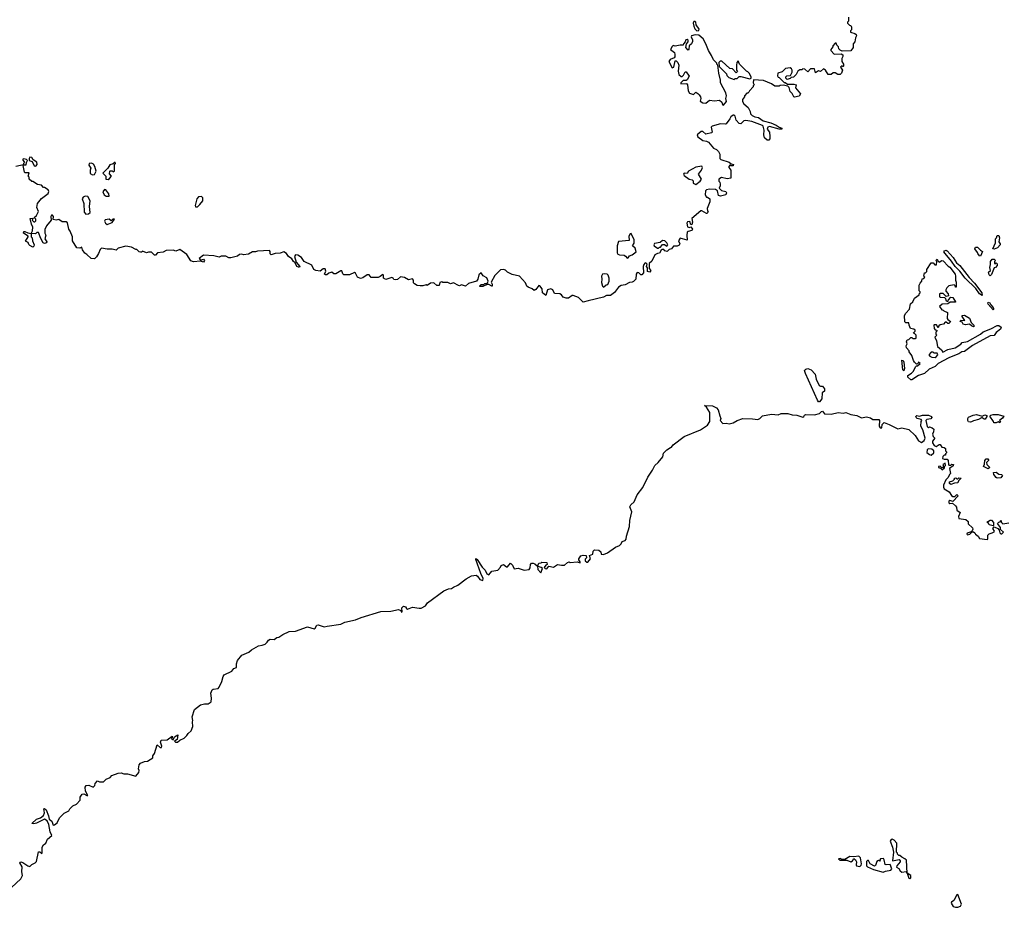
# Model space of a CAD drawing. Extents: x 2029662 to 2246637, y 225654 to 401419.
# Tile 15 of 256: x 2070372 to 2080409, y 291312 to 300360. Entities that reach past the tile are written whole.
import ezdxf

# ---------------------------------------------------------------- set-up
doc = ezdxf.new("R2010")
doc.units = 0

msp = doc.modelspace()

# ---------------------------------------------------------------- linework, layer by layer
at = {"layer": '0CON20XD'}
for points in [[(2078820, 300385), (2078820, 300345), (2078810, 300335), (2078810, 300325), (2078830, 300305), (2078845, 300300), (2078852, 300285), (2078852, 300258), (2078840, 300245), (2078842, 300232), (2078885, 300220), (2078898, 300208), (2078902, 300195), (2078892, 300175), (2078887, 300133), (2078870, 300115), (2078870, 300075), (2078845, 300042), (2078755, 300040), (2078735, 300050), (2078722, 300062), (2078720, 300085), (2078702, 300102), (2078695, 300120), (2078685, 300120), (2078660, 300095), (2078660, 300085), (2078640, 300055), (2078640, 300045), (2078675, 300010), (2078745, 300012), (2078762, 300002), (2078762, 299985), (2078752, 299965), (2078752, 299935), (2078770, 299905), (2078770, 299885), (2078765, 299880), (2078755, 299890), (2078740, 299875), (2078760, 299845), (2078750, 299815), (2078735, 299800), (2078713, 299803), (2078685, 299818), (2078665, 299818), (2078645, 299800), (2078615, 299800), (2078588, 299845), (2078565, 299858), (2078537, 299833), (2078515, 299840), (2078485, 299820), (2078475, 299860), (2078435, 299860), (2078405, 299830), (2078377, 299857), (2078355, 299858), (2078345, 299850), (2078325, 299850), (2078304, 299836), (2078288, 299802), (2078260, 299775), (2078235, 299770), (2078225, 299760), (2078195, 299750), (2078183, 299763), (2078182, 299778), (2078192, 299788), (2078228, 299792), (2078246, 299824), (2078248, 299845), (2078239, 299859), (2078225, 299868), (2078178, 299862), (2078143, 299827), (2078102, 299815), (2078097, 299787), (2078103, 299773), (2078115, 299770), (2078165, 299720), (2078175, 299720), (2078198, 299702), (2078265, 299702), (2078287, 299697), (2078280, 299665), (2078333, 299605), (2078318, 299582), (2078271, 299571), (2078263, 299573), (2078246, 299606), (2078225, 299628), (2078215, 299670), (2078202, 299682), (2078155, 299692), (2078125, 299690), (2078115, 299682), (2078071, 299681), (2078035, 299707), (2077955, 299740), (2077853, 299747), (2077848, 299718), (2077860, 299695), (2077850, 299685), (2077850, 299675), (2077810, 299635), (2077805, 299620), (2077795, 299610), (2077785, 299610), (2077760, 299585), (2077760, 299575), (2077740, 299545), (2077740, 299525), (2077753, 299503), (2077798, 299465), (2077820, 299425), (2077822, 299402), (2077840, 299385), (2077865, 299370), (2077902, 299362), (2077950, 299330), (2078030, 299310), (2078085, 299286), (2078113, 299263), (2078140, 299255), (2078140, 299245), (2078115, 299244), (2078015, 299271), (2077998, 299265), (2077992, 299245), (2078014, 299214), (2078020, 299170), (2078018, 299145), (2078008, 299132), (2077992, 299132), (2077966, 299156), (2077958, 299188), (2077961, 299235), (2077952, 299275), (2077945, 299282), (2077835, 299323), (2077775, 299332), (2077755, 299330), (2077735, 299310), (2077722, 299298), (2077705, 299302), (2077676, 299335), (2077665, 299378), (2077655, 299387), (2077645, 299387), (2077620, 299370), (2077612, 299348), (2077575, 299299), (2077564, 299294), (2077515, 299297), (2077430, 299275), (2077422, 299265), (2077430, 299215), (2077424, 299206), (2077365, 299193), (2077335, 299219), (2077319, 299221), (2077279, 299185), (2077286, 299165), (2077335, 299129), (2077375, 299121), (2077395, 299110), (2077445, 299050), (2077476, 299036), (2077496, 299016), (2077509, 298989), (2077510, 298945), (2077518, 298935), (2077605, 298907), (2077625, 298890), (2077650, 298885), (2077645, 298870), (2077625, 298870), (2077615, 298880), (2077602, 298865), (2077602, 298855), (2077622, 298825), (2077620, 298745), (2077585, 298738), (2077525, 298752), (2077498, 298735), (2077498, 298715), (2077508, 298705), (2077512, 298685), (2077512, 298665), (2077503, 298643), (2077525, 298620), (2077570, 298610), (2077578, 298595), (2077570, 298575), (2077515, 298562), (2077495, 298568), (2077484, 298614), (2077465, 298630), (2077405, 298634), (2077374, 298626), (2077364, 298616), (2077360, 298575), (2077372, 298552), (2077385, 298550), (2077408, 298535), (2077407, 298505), (2077380, 298435), (2077383, 298413), (2077390, 298405), (2077380, 298385), (2077373, 298383), (2077325, 298412), (2077315, 298412), (2077223, 298335), (2077231, 298295), (2077225, 298272), (2077215, 298270), (2077202, 298302), (2077181, 298299), (2077173, 298285), (2077180, 298250), (2077195, 298240), (2077215, 298250), (2077230, 298225), (2077225, 298212), (2077185, 298202), (2077176, 298194), (2077172, 298165), (2077176, 298114), (2077105, 298132), (2077087, 298105), (2077102, 298075), (2077095, 298060), (2077075, 298052), (2077038, 298052), (2077016, 298024), (2076993, 298017), (2076972, 297998), (2076950, 298005), (2076937, 298017), (2076923, 298017), (2076910, 298010), (2076895, 297980), (2076875, 297978), (2076848, 297962), (2076815, 297900), (2076790, 297875), (2076790, 297825), (2076807, 297805), (2076795, 297788), (2076773, 297793), (2076772, 297832), (2076762, 297845), (2076767, 297867), (2076755, 297880), (2076745, 297878), (2076733, 297865), (2076727, 297845), (2076732, 297778), (2076715, 297760), (2076705, 297760), (2076685, 297780), (2076665, 297783), (2076656, 297765), (2076652, 297715), (2076628, 297692), (2076615, 297683), (2076588, 297682), (2076545, 297658), (2076505, 297650), (2076476, 297634), (2076435, 297580), (2076395, 297548), (2076355, 297548), (2076325, 297532), (2076167, 297493), (2076115, 297482), (2076068, 297528), (2076015, 297550), (2076005, 297550), (2075967, 297523), (2075943, 297523), (2075913, 297533), (2075896, 297556), (2075877, 297567), (2075825, 297570), (2075806, 297606), (2075785, 297618), (2075752, 297605), (2075735, 297550), (2075702, 297575), (2075697, 297615), (2075675, 297648), (2075665, 297650), (2075635, 297610), (2075615, 297600), (2075597, 297617), (2075555, 297632), (2075542, 297645), (2075529, 297679), (2075466, 297746), (2075394, 297764), (2075345, 297788), (2075325, 297808), (2075305, 297812), (2075275, 297810), (2075215, 297752), (2075178, 297685), (2075190, 297665), (2075190, 297645), (2075185, 297642), (2075155, 297662), (2075138, 297662), (2075095, 297640), (2075065, 297640), (2075060, 297645), (2075075, 297660), (2075105, 297660), (2075115, 297670), (2075138, 297672), (2075148, 297695), (2075135, 297728), (2075098, 297748), (2075075, 297780), (2075051, 297759), (2075042, 297715), (2075030, 297695), (2074948, 297672), (2074915, 297642), (2074875, 297657), (2074855, 297648), (2074845, 297650), (2074795, 297678), (2074765, 297668), (2074735, 297682), (2074685, 297680), (2074675, 297688), (2074655, 297680), (2074648, 297652), (2074625, 297650), (2074593, 297677)], [(2077275, 300248), (2077295, 300250), (2077298, 300265), (2077268, 300308), (2077263, 300335), (2077255, 300343), (2077245, 300340), (2077237, 300325), (2077243, 300293), (2077255, 300268), (2077275, 300248)], [(2077545, 299490), (2077578, 299525), (2077570, 299555), (2077578, 299585), (2077570, 299615), (2077517, 299715), (2077517, 299745), (2077498, 299815), (2077490, 299895), (2077480, 299905), (2077478, 299918), (2077445, 299950), (2077426, 299996), (2077393, 300045), (2077367, 300115), (2077339, 300165), (2077295, 300202), (2077257, 300207), (2077220, 300195), (2077218, 300185), (2077232, 300155), (2077232, 300138), (2077220, 300115), (2077198, 300092), (2077192, 300058), (2077185, 300050), (2077162, 300075), (2077170, 300115), (2077188, 300135), (2077185, 300150), (2077175, 300158), (2077162, 300155), (2077157, 300133), (2077140, 300115), (2077135, 300100), (2077105, 300102), (2077055, 300090), (2077035, 300097), (2077022, 300088), (2077008, 300055), (2077047, 300027), (2077052, 300005), (2077049, 299981), (2077045, 299970), (2077002, 299955), (2076988, 299935), (2077025, 299870), (2077040, 299875), (2077055, 299940), (2077065, 299940), (2077080, 299925), (2077092, 299895), (2077084, 299834), (2077093, 299803), (2077115, 299780), (2077125, 299780), (2077140, 299795), (2077155, 299830), (2077165, 299830), (2077196, 299786), (2077175, 299748), (2077165, 299740), (2077135, 299740), (2077110, 299715), (2077110, 299705), (2077168, 299708), (2077180, 299695), (2077186, 299635), (2077200, 299610), (2077242, 299598), (2077265, 299620), (2077285, 299606), (2077300, 299595), (2077311, 299575), (2077314, 299555), (2077308, 299528), (2077335, 299512), (2077365, 299509), (2077405, 299540), (2077455, 299534), (2077505, 299538), (2077529, 299519), (2077538, 299495), (2077545, 299490)], [(2077655, 299752), (2077665, 299760), (2077685, 299760), (2077705, 299780), (2077725, 299782), (2077815, 299758), (2077830, 299765), (2077830, 299775), (2077812, 299812), (2077795, 299830), (2077780, 299835), (2077710, 299905), (2077695, 299940), (2077682, 299925), (2077680, 299895), (2077680, 299845), (2077688, 299832), (2077675, 299820), (2077638, 299858), (2077612, 299862), (2077528, 299938), (2077512, 299938), (2077500, 299925), (2077502, 299882), (2077578, 299808), (2077582, 299792), (2077602, 299772), (2077655, 299752)], [(2074593, 297677), (2074560, 297675), (2074525, 297652), (2074515, 297657), (2074483, 297647), (2074455, 297648), (2074425, 297652), (2074397, 297667), (2074388, 297678), (2074388, 297705), (2074375, 297717), (2074335, 297708), (2074295, 297733), (2074255, 297738), (2074225, 297713), (2074205, 297707), (2074185, 297710), (2074180, 297725), (2074165, 297732), (2074105, 297713), (2074080, 297725), (2074082, 297755), (2074075, 297762), (2074048, 297742), (2074025, 297732), (2073955, 297732), (2073935, 297758), (2073915, 297760), (2073871, 297729), (2073845, 297722), (2073817, 297737), (2073796, 297776), (2073785, 297782), (2073735, 297760), (2073675, 297760), (2073665, 297770), (2073655, 297800), (2073645, 297800), (2073595, 297770), (2073575, 297770), (2073555, 297788), (2073523, 297777), (2073502, 297758), (2073488, 297758), (2073480, 297765), (2073493, 297795), (2073485, 297822), (2073465, 297820), (2073435, 297798), (2073390, 297805), (2073372, 297815), (2073349, 297859), (2073272, 297895), (2073244, 297935), (2073209, 297959), (2073185, 297962), (2073174, 297945), (2073190, 297890), (2073228, 297845), (2073224, 297836), (2073215, 297836), (2073198, 297845), (2073180, 297880), (2073162, 297895), (2073145, 297921), (2073113, 297945), (2073093, 297975), (2073065, 297993), (2073029, 297979), (2072975, 297978), (2072935, 297963), (2072924, 297974), (2072926, 297996), (2072918, 298008), (2072795, 298002), (2072775, 297993), (2072745, 297992), (2072705, 297970), (2072655, 297962), (2072635, 297970), (2072613, 297967), (2072592, 297948), (2072525, 297933), (2072504, 297934), (2072475, 297950), (2072425, 297948), (2072405, 297940), (2072352, 297952), (2072245, 297960), (2072200, 297925), (2072215, 297910), (2072245, 297920), (2072257, 297905), (2072245, 297889), (2072215, 297900), (2072145, 297891), (2072115, 297901), (2072076, 297966), (2072005, 298018), (2071965, 298000), (2071935, 298012), (2071865, 298008), (2071835, 297990), (2071778, 297982), (2071755, 297960), (2071745, 297960), (2071715, 297990), (2071685, 297990), (2071665, 297982), (2071625, 298000), (2071615, 297990), (2071605, 297990), (2071590, 297995), (2071565, 298018), (2071555, 298018), (2071512, 298042), (2071455, 298052), (2071375, 298030), (2071355, 298010), (2071315, 298022), (2071265, 298020), (2071205, 298030), (2071192, 298018), (2071177, 297975), (2071156, 297944), (2071135, 297922), (2071100, 297925), (2071058, 297968), (2071035, 297980), (2071012, 298015), (2071005, 298040), (2070985, 298032), (2070954, 298034), (2070910, 298105), (2070910, 298145), (2070888, 298205), (2070872, 298225), (2070858, 298288), (2070845, 298300), (2070805, 298300), (2070772, 298322), (2070745, 298318), (2070712, 298322), (2070718, 298355), (2070707, 298367), (2070695, 298368), (2070688, 298355), (2070692, 298318), (2070645, 298260), (2070628, 298222), (2070628, 298185), (2070640, 298165), (2070628, 298125), (2070648, 298095), (2070646, 298084), (2070625, 298078), (2070612, 298085), (2070588, 298128), (2070565, 298190), (2070548, 298192), (2070532, 298178), (2070490, 298180), (2070502, 298208), (2070506, 298245), (2070492, 298275), (2070480, 298335), (2070508, 298338), (2070500, 298315), (2070515, 298300), (2070525, 298300), (2070535, 298310), (2070538, 298325), (2070520, 298345), (2070542, 298365), (2070563, 298405), (2070548, 298445), (2070552, 298485), (2070594, 298536), (2070662, 298588), (2070669, 298609), (2070662, 298625), (2070625, 298650), (2070615, 298650), (2070595, 298672), (2070555, 298680), (2070505, 298710), (2070495, 298710), (2070470, 298735), (2070470, 298755), (2070460, 298765), (2070468, 298798), (2070425, 298800), (2070420, 298805), (2070408, 298872), (2070410, 298880), (2070438, 298882), (2070440, 298905), (2070450, 298925), (2070440, 298935), (2070415, 298942), (2070400, 298935), (2070420, 298905), (2070410, 298895), (2070410, 298880), (2070332, 298865)], [(2070535, 298866), (2070550, 298885), (2070546, 298906), (2070511, 298931), (2070496, 298956), (2070475, 298958), (2070468, 298945), (2070470, 298925), (2070500, 298915), (2070520, 298870), (2070535, 298866)], [(2071275, 298732), (2071289, 298741), (2071308, 298765), (2071288, 298788), (2071290, 298815), (2071295, 298820), (2071315, 298820), (2071325, 298810), (2071340, 298815), (2071340, 298885), (2071350, 298895), (2071347, 298907), (2071325, 298890), (2071291, 298879), (2071270, 298845), (2071220, 298795), (2071250, 298765), (2071250, 298735), (2071275, 298732)], [(2071115, 298777), (2071135, 298782), (2071152, 298815), (2071139, 298865), (2071125, 298886), (2071105, 298896), (2071080, 298895), (2071078, 298878), (2071097, 298845), (2071090, 298825), (2071092, 298792), (2071115, 298777)], [(2077265, 298680), (2077310, 298715), (2077322, 298735), (2077292, 298785), (2077323, 298825), (2077333, 298855), (2077326, 298866), (2077263, 298857), (2077190, 298815), (2077175, 298792), (2077145, 298796), (2077138, 298785), (2077145, 298772), (2077196, 298736), (2077228, 298728), (2077236, 298716), (2077238, 298695), (2077265, 298680)], [(2071285, 298560), (2071282, 298585), (2071250, 298625), (2071235, 298628), (2071220, 298605), (2071232, 298575), (2071255, 298560), (2071285, 298560)], [(2071045, 298379), (2071075, 298382), (2071090, 298395), (2071082, 298455), (2071089, 298515), (2071067, 298557), (2071039, 298561), (2071020, 298550), (2071009, 298535), (2071027, 298485), (2071028, 298398), (2071045, 298379)], [(2072165, 298454), (2072185, 298454), (2072210, 298475), (2072239, 298515), (2072238, 298545), (2072225, 298559), (2072195, 298555), (2072177, 298535), (2072160, 298465), (2072165, 298454)], [(2071265, 298273), (2071315, 298292), (2071338, 298328), (2071320, 298325), (2071305, 298310), (2071285, 298327), (2071245, 298320), (2071238, 298305), (2071248, 298285), (2071265, 298273)], [(2070505, 298042), (2070477, 298057), (2070465, 298070), (2070459, 298089), (2070432, 298102), (2070460, 298145), (2070460, 298155), (2070410, 298185), (2070415, 298200), (2070425, 298202), (2070455, 298186), (2070490, 298180), (2070490, 298145), (2070500, 298135), (2070502, 298105), (2070520, 298065), (2070515, 298050), (2070505, 298042)], [(2076565, 297928), (2076575, 297933), (2076588, 297952), (2076615, 297964), (2076658, 297995), (2076645, 298030), (2076620, 298055), (2076637, 298083), (2076636, 298115), (2076605, 298179), (2076594, 298176), (2076583, 298155), (2076585, 298110), (2076475, 298100), (2076464, 298055), (2076463, 297985), (2076471, 297971), (2076485, 297962), (2076535, 297958), (2076549, 297949), (2076565, 297928)], [(2076885, 298030), (2076895, 298040), (2076905, 298040), (2076925, 298070), (2076945, 298070), (2076968, 298052), (2076978, 298065), (2076970, 298085), (2076950, 298105), (2076925, 298108), (2076902, 298088), (2076842, 298078), (2076837, 298065), (2076840, 298055), (2076875, 298030), (2076885, 298030)], [(2080305, 298020), (2080292, 298025), (2080318, 298085), (2080320, 298125), (2080330, 298135), (2080335, 298160), (2080355, 298160), (2080360, 298135), (2080352, 298095), (2080368, 298075), (2080368, 298065), (2080340, 298035), (2080305, 298020)], [(2080185, 297550), (2080155, 297565), (2080119, 297619), (2080010, 297725), (2079957, 297797), (2079909, 297845), (2079870, 297900), (2079805, 297975), (2079794, 297995), (2079800, 298005), (2079815, 298009), (2079825, 298004), (2079888, 297935), (2079922, 297882), (2079955, 297854), (2080052, 297732), (2080107, 297675), (2080179, 297575), (2080185, 297550)], [(2080165, 297950), (2080155, 297952), (2080138, 297975), (2080137, 297987), (2080110, 298025), (2080115, 298040), (2080135, 298040), (2080165, 298010), (2080188, 297998), (2080165, 297950)], [(2079465, 296690), (2079455, 296690), (2079427, 296715), (2079426, 296734), (2079464, 296756), (2079484, 296776), (2079505, 296820), (2079515, 296830), (2079525, 296830), (2079550, 296855), (2079535, 296870), (2079528, 296852), (2079515, 296850), (2079495, 296870), (2079483, 296885), (2079467, 296937), (2079440, 296975), (2079440, 296985), (2079412, 297015), (2079410, 297035), (2079418, 297055), (2079413, 297075), (2079420, 297095), (2079435, 297100), (2079455, 297120), (2079465, 297120), (2079475, 297110), (2079505, 297110), (2079510, 297115), (2079510, 297145), (2079495, 297160), (2079480, 297165), (2079500, 297185), (2079500, 297195), (2079487, 297207), (2079453, 297213), (2079438, 297245), (2079435, 297270), (2079405, 297270), (2079395, 297280), (2079393, 297343), (2079405, 297370), (2079442, 297408), (2079454, 297465), (2079476, 297484), (2079495, 297520), (2079540, 297555), (2079540, 297565), (2079550, 297575), (2079550, 297585), (2079540, 297595), (2079542, 297655), (2079550, 297675), (2079570, 297695), (2079572, 297718), (2079588, 297722), (2079600, 297735), (2079590, 297745), (2079595, 297780), (2079605, 297780), (2079618, 297792), (2079620, 297815), (2079665, 297880), (2079685, 297880), (2079702, 297862), (2079718, 297862), (2079720, 297895), (2079710, 297905), (2079725, 297920), (2079732, 297902), (2079745, 297890), (2079773, 297907), (2079785, 297902), (2079837, 297847), (2079855, 297838), (2079907, 297765), (2079912, 297745), (2079910, 297705), (2079920, 297685), (2079920, 297635), (2079910, 297635), (2079908, 297648), (2079898, 297658), (2079843, 297647), (2079822, 297628), (2079812, 297605), (2079813, 297593), (2079837, 297567), (2079840, 297545), (2079815, 297540), (2079785, 297568), (2079755, 297570), (2079750, 297565), (2079750, 297535), (2079755, 297530), (2079798, 297528), (2079808, 297518), (2079812, 297502), (2079825, 297490), (2079838, 297492), (2079840, 297505), (2079865, 297530), (2079885, 297528), (2079910, 297485), (2079910, 297480), (2079898, 297482), (2079858, 297482), (2079835, 297462), (2079775, 297460), (2079750, 297435), (2079772, 297402), (2079785, 297400), (2079792, 297392), (2079830, 297375), (2079828, 297315), (2079834, 297304), (2079860, 297285), (2079858, 297275), (2079845, 297262), (2079835, 297262), (2079817, 297277), (2079805, 297278), (2079790, 297255), (2079755, 297250), (2079742, 297238), (2079735, 297220), (2079718, 297248), (2079695, 297250), (2079690, 297245), (2079693, 297213), (2079705, 297200), (2079720, 297195), (2079720, 297185), (2079710, 297175), (2079710, 297155), (2079720, 297145), (2079700, 297125), (2079718, 297085), (2079728, 297028), (2079770, 296995), (2079782, 296972), (2079833, 296997), (2079908, 297015), (2079965, 297053), (2079979, 297071), (2080035, 297079), (2080165, 297153), (2080195, 297178), (2080271, 297209), (2080335, 297244), (2080355, 297244), (2080376, 297225), (2080371, 297205), (2080327, 297173), (2080305, 297141), (2080264, 297136), (2080085, 297038), (2080005, 296978), (2079975, 296973), (2079946, 296954), (2079918, 296945), (2079845, 296914), (2079736, 296854), (2079705, 296826), (2079642, 296798), (2079595, 296752), (2079535, 296733), (2079465, 296690)], [(2080265, 297750), (2080255, 297760), (2080248, 297785), (2080268, 297805), (2080260, 297835), (2080270, 297865), (2080270, 297895), (2080285, 297920), (2080305, 297920), (2080320, 297905), (2080310, 297895), (2080310, 297875), (2080315, 297870), (2080325, 297880), (2080335, 297870), (2080338, 297855), (2080320, 297835), (2080305, 297830), (2080277, 297763), (2080265, 297750)], [(2076325, 297633), (2076352, 297658), (2076368, 297662), (2076382, 297695), (2076382, 297725), (2076370, 297755), (2076360, 297765), (2076335, 297770), (2076314, 297766), (2076303, 297745), (2076308, 297715), (2076302, 297682), (2076313, 297645), (2076325, 297633)], [(2080295, 297404), (2080245, 297460), (2080240, 297475), (2080245, 297482), (2080261, 297475), (2080272, 297452), (2080295, 297427), (2080300, 297415), (2080300, 297405), (2080295, 297404)], [(2080095, 297230), (2080075, 297238), (2080055, 297258), (2080015, 297251), (2079990, 297255), (2079978, 297278), (2079960, 297285), (2079965, 297298), (2080008, 297292), (2079980, 297335), (2079980, 297345), (2080005, 297348), (2080055, 297317), (2080073, 297273), (2080100, 297245), (2080102, 297235), (2080095, 297230)], [(2079705, 296918), (2079715, 296923), (2079730, 296945), (2079725, 296960), (2079695, 296960), (2079685, 296970), (2079665, 296970), (2079640, 296945), (2079651, 296931), (2079671, 296921), (2079705, 296918)], [(2078525, 296464), (2078515, 296466), (2078505, 296481), (2078381, 296755), (2078373, 296785), (2078385, 296799), (2078405, 296804), (2078440, 296790), (2078480, 296745), (2078492, 296695), (2078522, 296632), (2078535, 296623), (2078555, 296626), (2078575, 296598), (2078576, 296574), (2078552, 296555), (2078548, 296495), (2078525, 296464)], [(2079385, 296780), (2079375, 296790), (2079365, 296888), (2079378, 296885), (2079385, 296870), (2079393, 296805), (2079385, 296780)], [(2075088, 294778), (2075117, 294747), (2075135, 294712), (2075155, 294702), (2075185, 294738), (2075245, 294750), (2075275, 294780), (2075280, 294795), (2075305, 294808), (2075334, 294784), (2075346, 294784), (2075375, 294820), (2075395, 294800), (2075413, 294763), (2075455, 294768), (2075515, 294747), (2075565, 294757), (2075576, 294774), (2075578, 294805), (2075591, 294819), (2075605, 294821), (2075624, 294814), (2075650, 294790), (2075655, 294757), (2075685, 294722), (2075700, 294765), (2075687, 294777), (2075650, 294790), (2075665, 294820), (2075687, 294823), (2075695, 294830), (2075745, 294828), (2075750, 294805), (2075735, 294800), (2075718, 294775), (2075730, 294765), (2075745, 294763), (2075765, 294790), (2075815, 294780), (2075855, 294808), (2075895, 294798), (2075925, 294798), (2075955, 294827), (2075975, 294832), (2075985, 294828), (2076055, 294832), (2076085, 294823), (2076086, 294835), (2076073, 294853), (2076072, 294865), (2076094, 294896), (2076115, 294902), (2076148, 294898), (2076150, 294875), (2076138, 294862), (2076138, 294845), (2076155, 294830), (2076165, 294830), (2076190, 294865), (2076182, 294898), (2076215, 294912), (2076218, 294942), (2076230, 294955), (2076275, 294952), (2076297, 294937), (2076301, 294911), (2076325, 294909), (2076365, 294924), (2076445, 294982), (2076485, 294999), (2076504, 295016), (2076515, 295042), (2076545, 295050), (2076556, 295065), (2076559, 295095), (2076589, 295195), (2076591, 295255), (2076611, 295345), (2076591, 295395), (2076602, 295415), (2076636, 295445), (2076668, 295515), (2076725, 295593), (2076774, 295695), (2076823, 295767), (2076845, 295816), (2076881, 295845), (2076927, 295905), (2076935, 295940), (2076970, 295975), (2077005, 296000), (2077018, 296002), (2077032, 296025), (2077145, 296111), (2077311, 296179), (2077384, 296226), (2077406, 296265), (2077407, 296355), (2077375, 296410), (2077352, 296428), (2077433, 296423), (2077475, 296402), (2077492, 296382), (2077508, 296322), (2077518, 296295), (2077512, 296275), (2077540, 296245), (2077575, 296248), (2077605, 296242), (2077645, 296252), (2077685, 296276), (2077745, 296294), (2077842, 296292), (2077895, 296284), (2077916, 296294), (2077945, 296323), (2078035, 296338), (2078105, 296332), (2078135, 296346), (2078204, 296346), (2078245, 296333), (2078295, 296330), (2078355, 296308), (2078366, 296315), (2078372, 296328), (2078385, 296334), (2078475, 296333), (2078526, 296344), (2078547, 296367), (2078555, 296368), (2078575, 296343), (2078645, 296339), (2078714, 296356), (2078765, 296350), (2078795, 296356), (2078846, 296336), (2078905, 296326), (2078955, 296302), (2079005, 296311), (2079045, 296300), (2079070, 296285), (2079130, 296285), (2079138, 296275), (2079133, 296215), (2079145, 296198), (2079159, 296201), (2079164, 296235), (2079185, 296254), (2079234, 296235), (2079325, 296190), (2079365, 296201), (2079435, 296183), (2079502, 296122), (2079536, 296066), (2079565, 296051), (2079591, 296069), (2079601, 296095), (2079579, 296179), (2079558, 296215), (2079562, 296265), (2079570, 296275), (2079560, 296285), (2079520, 296295), (2079509, 296305), (2079508, 296315), (2079516, 296324), (2079545, 296320), (2079575, 296330), (2079635, 296329), (2079667, 296315), (2079671, 296305), (2079659, 296291), (2079620, 296285), (2079610, 296275), (2079622, 296212), (2079635, 296200), (2079645, 296210), (2079675, 296200), (2079690, 296185), (2079688, 296158), (2079678, 296135), (2079685, 296110), (2079700, 296095), (2079678, 296065), (2079678, 296045), (2079695, 296020), (2079715, 296010), (2079745, 296030), (2079755, 296030), (2079772, 296002), (2079795, 296000), (2079808, 295988), (2079810, 295965), (2079820, 295955), (2079820, 295945), (2079810, 295935), (2079808, 295922), (2079795, 295920), (2079782, 295908), (2079778, 295888), (2079795, 295880), (2079825, 295880), (2079838, 295868), (2079840, 295825), (2079845, 295820), (2079865, 295820), (2079875, 295830), (2079890, 295825), (2079888, 295812), (2079850, 295785), (2079860, 295735), (2079850, 295725), (2079838, 295692), (2079812, 295668), (2079788, 295615), (2079788, 295595), (2079797, 295577), (2079846, 295546), (2079871, 295511), (2079885, 295500), (2079905, 295500), (2079925, 295520), (2079940, 295505), (2079885, 295450), (2079855, 295460), (2079842, 295452), (2079844, 295435), (2079855, 295427), (2079882, 295432), (2079913, 295403), (2079922, 295392), (2079925, 295360), (2079958, 295335), (2079942, 295295), (2079946, 295276), (2080016, 295266), (2080040, 295245), (2080042, 295222), (2080085, 295180), (2080088, 295165), (2080080, 295150), (2080070, 295140), (2080030, 295125), (2080028, 295115), (2080035, 295108), (2080058, 295115), (2080082, 295138), (2080095, 295140), (2080108, 295128), (2080114, 295114), (2080142, 295095), (2080155, 295070), (2080235, 295060), (2080240, 295065), (2080240, 295105), (2080255, 295120), (2080285, 295128), (2080305, 295140), (2080308, 295145), (2080292, 295175), (2080305, 295190), (2080343, 295173), (2080358, 295158), (2080365, 295130), (2080375, 295120), (2080385, 295120), (2080400, 295135), (2080372, 295162), (2080370, 295185), (2080340, 295225), (2080352, 295238), (2080368, 295242), (2080375, 295260), (2080380, 295235), (2080395, 295220), (2080455, 295230)], [(2080065, 296258), (2080045, 296262), (2080038, 296275), (2080038, 296295), (2080045, 296308), (2080091, 296329), (2080125, 296336), (2080185, 296320), (2080209, 296331), (2080232, 296325), (2080232, 296315), (2080215, 296288), (2080205, 296287), (2080185, 296302), (2080175, 296302), (2080147, 296283), (2080095, 296272), (2080075, 296262), (2080065, 296258)], [(2080325, 296250), (2080302, 296252), (2080300, 296265), (2080261, 296319), (2080272, 296328), (2080295, 296334), (2080345, 296336), (2080405, 296318), (2080391, 296299), (2080360, 296275), (2080370, 296265), (2080365, 296252), (2080345, 296260), (2080325, 296250)], [(2079665, 295922), (2079690, 295945), (2079690, 295965), (2079672, 295982), (2079633, 295987), (2079624, 295976), (2079618, 295948), (2079645, 295928), (2079665, 295922)], [(2079775, 295770), (2079798, 295792), (2079800, 295805), (2079810, 295815), (2079805, 295840), (2079783, 295827), (2079790, 295805), (2079778, 295792), (2079772, 295792), (2079755, 295810), (2079740, 295805), (2079740, 295795), (2079758, 295788), (2079775, 295770)], [(2080245, 295780), (2080198, 295805), (2080208, 295828), (2080212, 295865), (2080225, 295882), (2080242, 295882), (2080248, 295875), (2080248, 295865), (2080228, 295845), (2080232, 295825), (2080260, 295795), (2080245, 295780)], [(2080335, 295688), (2080325, 295692), (2080303, 295723), (2080300, 295745), (2080325, 295747), (2080355, 295728), (2080380, 295725), (2080390, 295715), (2080375, 295690), (2080335, 295688)], [(2079865, 295622), (2079852, 295632), (2079852, 295648), (2079885, 295660), (2079900, 295675), (2079902, 295688), (2079915, 295690), (2079925, 295680), (2079935, 295680), (2079945, 295690), (2079968, 295688), (2079942, 295658), (2079935, 295640), (2079903, 295637), (2079865, 295622)], [(2080295, 295200), (2080255, 295210), (2080248, 295228), (2080232, 295238), (2080265, 295260), (2080278, 295258), (2080300, 295235), (2080300, 295205), (2080295, 295200)], [(2070287, 291513), (2070385, 291602), (2070400, 291635), (2070393, 291675), (2070397, 291725), (2070372, 291765), (2070377, 291773), (2070385, 291776), (2070405, 291770), (2070454, 291734), (2070475, 291728), (2070495, 291748), (2070530, 291765), (2070545, 291780), (2070564, 291876), (2070577, 291877), (2070595, 291860), (2070600, 291865), (2070602, 291925), (2070615, 291950), (2070638, 291965), (2070654, 292006), (2070699, 292045), (2070682, 292082), (2070669, 292155), (2070652, 292195), (2070625, 292210), (2070545, 292171), (2070515, 292162), (2070497, 292165), (2070545, 292209), (2070585, 292225), (2070615, 292249), (2070624, 292275), (2070617, 292315), (2070625, 292320), (2070641, 292305), (2070666, 292246), (2070671, 292211), (2070699, 292189), (2070715, 292150), (2070728, 292152), (2070755, 292172), (2070778, 292225), (2070808, 292255), (2070825, 292272), (2070873, 292297), (2070882, 292315), (2070914, 292346), (2070950, 292365), (2070990, 292405), (2070990, 292435), (2071010, 292465), (2071025, 292468), (2071055, 292452), (2071067, 292453), (2071042, 292495), (2071038, 292535), (2071050, 292555), (2071076, 292556), (2071122, 292538), (2071138, 292552), (2071140, 292575), (2071165, 292600), (2071185, 292592), (2071225, 292592), (2071255, 292618), (2071294, 292636), (2071310, 292655), (2071375, 292680), (2071405, 292682), (2071435, 292673), (2071472, 292672), (2071555, 292648), (2071587, 292685), (2071590, 292705), (2071582, 292725), (2071590, 292765), (2071605, 292780), (2071645, 292798), (2071675, 292802), (2071728, 292835), (2071730, 292855), (2071745, 292880), (2071775, 292968), (2071805, 292940), (2071818, 292942), (2071820, 292955), (2071806, 292995), (2071813, 293015), (2071875, 293020), (2071925, 293058), (2071928, 293042), (2071920, 293025), (2071935, 293020), (2071951, 293049), (2071985, 293070), (2071978, 293022), (2071950, 293005), (2071960, 292995), (2071980, 292995), (2072003, 293017), (2072050, 293035), (2072076, 293064), (2072088, 293085), (2072120, 293110), (2072138, 293155), (2072133, 293203), (2072138, 293215), (2072130, 293255), (2072153, 293327), (2072215, 293376), (2072257, 293387), (2072295, 293387), (2072323, 293405), (2072328, 293445), (2072322, 293495), (2072335, 293530), (2072345, 293537), (2072395, 293542), (2072407, 293555), (2072433, 293615), (2072446, 293664), (2072457, 293683), (2072535, 293719), (2072555, 293747), (2072583, 293757), (2072581, 293795), (2072591, 293829), (2072635, 293883), (2072708, 293912), (2072735, 293937), (2072805, 293978), (2072845, 293984), (2072875, 293996), (2072896, 294014), (2072907, 294035), (2072924, 294046), (2072965, 294042), (2072995, 294063), (2073015, 294066), (2073055, 294093), (2073120, 294125), (2073185, 294127), (2073305, 294170), (2073375, 294152), (2073385, 294158), (2073402, 294188), (2073415, 294193), (2073475, 294171), (2073507, 294177), (2073645, 294198), (2073685, 294218), (2073795, 294242), (2073854, 294266), (2074055, 294328), (2074155, 294332), (2074235, 294348), (2074258, 294338), (2074265, 294320), (2074270, 294325), (2074268, 294365), (2074285, 294381), (2074306, 294376), (2074315, 294358), (2074325, 294352), (2074375, 294372), (2074445, 294360), (2074465, 294362), (2074510, 294385), (2074530, 294415), (2074695, 294538), (2074745, 294558), (2074775, 294562), (2074793, 294577), (2074840, 294595), (2074925, 294660), (2074978, 294692), (2075025, 294698), (2075039, 294689), (2075062, 294652), (2075095, 294642), (2075098, 294665), (2075074, 294714), (2075023, 294857), (2075023, 294867), (2075035, 294858), (2075088, 294778)], [(2079445, 291606), (2079455, 291613), (2079456, 291636), (2079420, 291660), (2079411, 291791), (2079396, 291806), (2079363, 291823), (2079345, 291840), (2079335, 291840), (2079320, 291855), (2079320, 291865), (2079310, 291875), (2079313, 291965), (2079285, 291997), (2079265, 292005), (2079255, 292002), (2079244, 291985), (2079269, 291925), (2079278, 291875), (2079270, 291785), (2079338, 291798), (2079347, 291787), (2079347, 291775), (2079314, 291735), (2079310, 291720), (2079335, 291706), (2079348, 291685), (2079365, 291671), (2079408, 291678), (2079415, 291660), (2079420, 291660), (2079435, 291610), (2079445, 291606)], [(2078935, 291729), (2078949, 291741), (2078952, 291755), (2078944, 291815), (2078925, 291833), (2078874, 291826), (2078835, 291830), (2078785, 291800), (2078755, 291800), (2078735, 291810), (2078720, 291805), (2078737, 291793), (2078805, 291792), (2078845, 291774), (2078862, 291785), (2078875, 291810), (2078892, 291795), (2078902, 291775), (2078899, 291745), (2078903, 291735), (2078935, 291729)], [(2079175, 291671), (2079199, 291681), (2079251, 291689), (2079261, 291705), (2079245, 291749), (2079205, 291744), (2079195, 291750), (2079186, 291796), (2079178, 291808), (2079148, 291805), (2079140, 291795), (2079145, 291782), (2079125, 291790), (2079110, 291780), (2079095, 291737), (2079085, 291732), (2079041, 291755), (2079025, 291790), (2079015, 291790), (2079005, 291780), (2079004, 291735), (2079015, 291726), (2079075, 291696), (2079175, 291671)], [(2079912, 291312), (2079935, 291314), (2079964, 291325), (2079972, 291345), (2079935, 291442), (2079925, 291440), (2079895, 291380), (2079870, 291365), (2079868, 291355), (2079889, 291319), (2079912, 291312)]]:
    msp.add_lwpolyline(points, dxfattribs=at)

doc.saveas('drawing.dxf')
